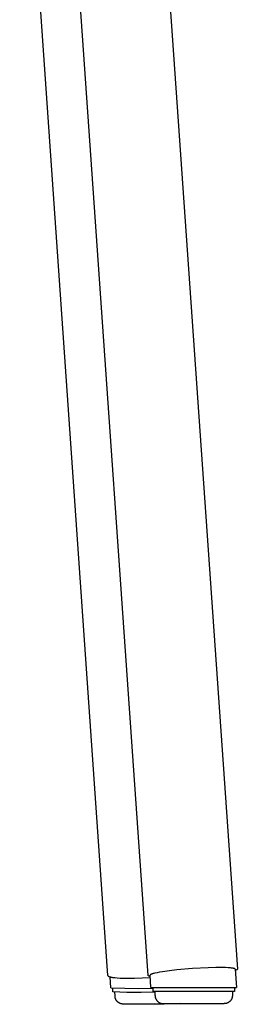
# Model space of a CAD drawing. Header units: millimetres. Extents: x 5000 to 6329, y 0 to 1857.
# Tile 5 of 9: x 5440 to 5494, y 1057 to 1298. Entities that reach past the tile are written whole.
import ezdxf

# ---------------------------------------------------------------- set-up
doc = ezdxf.new("R2010")
doc.units = ezdxf.units.MM
doc.layers.add('Make2D$Sichtbar$Kurven', color=18, linetype='Continuous', true_color=0x000000)

msp = doc.modelspace()

# ---------------------------------------------------------------- linework, layer by layer
at = {"layer": 'Make2D$Sichtbar$Kurven', "color": 18, "lineweight": -3, "true_color": 0x000000}
for p, q in [((5469.71, 1411.83), (5493.92, 1065.16)), ((5471.97, 1063.63), (5449.26, 1388.86)), ((5462.11, 1063.61), (5440.42, 1374.15)), ((5462.11, 1063.61), (5462.11, 1063.6)), ((5462.11, 1063.6), (5462.11, 1063.6)), ((5462.11, 1063.6), (5462.11, 1063.59)), ((5462.11, 1063.59), (5462.11, 1063.58)), ((5462.11, 1063.58), (5462.11, 1063.58)), ((5462.11, 1063.58), (5462.11, 1063.57)), ((5462.11, 1063.57), (5462.12, 1063.56)), ((5462.12, 1063.56), (5462.12, 1063.56)), ((5462.12, 1063.56), (5462.12, 1063.55)), ((5462.12, 1063.55), (5462.13, 1063.54)), ((5462.13, 1063.54), (5462.13, 1063.54)), ((5462.13, 1063.54), (5462.13, 1063.53)), ((5462.13, 1063.53), (5462.14, 1063.52)), ((5462.14, 1063.52), (5462.14, 1063.52)), ((5462.14, 1063.52), (5462.15, 1063.51)), ((5462.15, 1063.51), (5462.15, 1063.51)), ((5462.15, 1063.51), (5462.16, 1063.5)), ((5462.16, 1063.5), (5462.17, 1063.49)), ((5462.17, 1063.49), (5462.17, 1063.49)), ((5462.17, 1063.49), (5462.18, 1063.48)), ((5462.18, 1063.48), (5462.19, 1063.47)), ((5462.19, 1063.47), (5462.19, 1063.47)), ((5462.19, 1063.47), (5462.2, 1063.46)), ((5462.2, 1063.46), (5462.21, 1063.45)), ((5462.21, 1063.45), (5462.22, 1063.45)), ((5462.22, 1063.45), (5462.23, 1063.44)), ((5462.23, 1063.44), (5462.24, 1063.44)), ((5462.24, 1063.44), (5462.25, 1063.43)), ((5462.25, 1063.43), (5462.27, 1063.42)), ((5462.27, 1063.42), (5462.29, 1063.4)), ((5462.29, 1063.4), (5462.31, 1063.39)), ((5462.31, 1063.39), (5462.34, 1063.38)), ((5462.34, 1063.38), (5462.36, 1063.37)), ((5462.36, 1063.37), (5462.39, 1063.36)), ((5462.39, 1063.36), (5462.42, 1063.34)), ((5462.42, 1063.34), (5462.45, 1063.33)), ((5462.45, 1063.33), (5462.52, 1063.31)), ((5462.52, 1063.31), (5462.59, 1063.29)), ((5462.59, 1063.29), (5462.67, 1063.26)), ((5462.82, 1060.57), (5462.63, 1063.28)), ((5462.67, 1063.26), (5462.75, 1063.24)), ((5462.75, 1063.24), (5462.84, 1063.22)), ((5462.84, 1063.22), (5462.94, 1063.2)), ((5462.94, 1063.2), (5463.04, 1063.18)), ((5471.98, 1063.61), (5471.97, 1063.63)), ((5472, 1063.6), (5471.98, 1063.61)), ((5472.01, 1063.58), (5472, 1063.6)), ((5472.02, 1063.56), (5472.01, 1063.58)), ((5472.04, 1063.55), (5472.02, 1063.56)), ((5472.05, 1063.54), (5472.04, 1063.55)), ((5472.07, 1063.52), (5472.05, 1063.54)), ((5472.09, 1063.51), (5472.07, 1063.52)), ((5472.1, 1063.5), (5472.09, 1063.51)), ((5472.12, 1063.48), (5472.1, 1063.5)), ((5472.14, 1063.47), (5472.12, 1063.48)), ((5472.15, 1063.46), (5472.14, 1063.47)), ((5472.17, 1063.45), (5472.15, 1063.46)), ((5472.19, 1063.44), (5472.17, 1063.45)), ((5472.21, 1063.43), (5472.19, 1063.44)), ((5472.23, 1063.42), (5472.21, 1063.43)), ((5472.25, 1063.42), (5472.23, 1063.42)), ((5472.27, 1063.41), (5472.25, 1063.42)), ((5472.29, 1063.4), (5472.27, 1063.41)), ((5472.31, 1063.4), (5472.29, 1063.4)), ((5472.33, 1063.39), (5472.31, 1063.4)), ((5472.35, 1063.39), (5472.33, 1063.39)), ((5472.37, 1063.38), (5472.35, 1063.39)), ((5472.39, 1063.38), (5472.37, 1063.38)), ((5472.41, 1063.38), (5472.39, 1063.38)), ((5472.43, 1063.38), (5472.41, 1063.38)), ((5472.45, 1063.38), (5472.43, 1063.38)), ((5472.47, 1063.38), (5472.45, 1063.38)), ((5472.48, 1063.7), (5472.47, 1063.69)), ((5472.47, 1063.69), (5472.47, 1063.69)), ((5472.47, 1063.69), (5472.47, 1063.68)), ((5472.47, 1063.68), (5472.47, 1063.68)), ((5472.47, 1063.68), (5472.47, 1063.67)), ((5472.47, 1063.67), (5472.47, 1063.66)), ((5472.47, 1063.67), (5472.47, 1063.67)), ((5472.68, 1060.69), (5472.47, 1063.66)), ((5472.49, 1063.38), (5472.47, 1063.38)), ((5472.49, 1063.72), (5472.48, 1063.72)), ((5472.48, 1063.72), (5472.48, 1063.71)), ((5472.48, 1063.71), (5472.48, 1063.7)), ((5472.48, 1063.7), (5472.48, 1063.7)), ((5472.5, 1063.74), (5472.49, 1063.73)), ((5472.49, 1063.73), (5472.49, 1063.73)), ((5472.49, 1063.73), (5472.49, 1063.72)), ((5472.51, 1063.75), (5472.5, 1063.74)), ((5472.5, 1063.74), (5472.5, 1063.74)), ((5472.52, 1063.76), (5472.51, 1063.75)), ((5472.51, 1063.75), (5472.51, 1063.75)), ((5472.53, 1063.77), (5472.52, 1063.76)), ((5472.52, 1063.76), (5472.52, 1063.76)), ((5472.54, 1063.78), (5472.53, 1063.77)), ((5472.55, 1063.79), (5472.54, 1063.78)), ((5472.54, 1063.78), (5472.54, 1063.78)), ((5472.56, 1063.79), (5472.55, 1063.79)), ((5472.57, 1063.8), (5472.56, 1063.79)), ((5472.58, 1063.81), (5472.57, 1063.8)), ((5472.6, 1063.82), (5472.58, 1063.81)), ((5472.62, 1063.83), (5472.6, 1063.82)), ((5472.64, 1063.85), (5472.62, 1063.83)), ((5472.67, 1063.86), (5472.64, 1063.85)), ((5472.69, 1063.87), (5472.67, 1063.86)), ((5472.72, 1063.88), (5472.69, 1063.87)), ((5472.75, 1063.9), (5472.72, 1063.88)), ((5472.81, 1063.92), (5472.75, 1063.9)), ((5472.87, 1063.95), (5472.81, 1063.92)), ((5472.95, 1063.97), (5472.87, 1063.95)), ((5473.03, 1064), (5472.95, 1063.97)), ((5473.21, 1064.06), (5473.03, 1064)), ((5473.41, 1064.11), (5473.21, 1064.06)), ((5473.64, 1064.17), (5473.41, 1064.11)), ((5474.18, 1064.29), (5473.64, 1064.17)), ((5474.81, 1064.41), (5474.18, 1064.29)), ((5475.54, 1064.53), (5474.81, 1064.41)), ((5477.21, 1064.76), (5475.54, 1064.53)), ((5479.09, 1064.98), (5477.21, 1064.76)), ((5482.94, 1065.31), (5479.09, 1064.98)), ((5486.78, 1065.51), (5482.94, 1065.31)), ((5488.65, 1065.56), (5486.78, 1065.51)), ((5490.32, 1065.55), (5488.65, 1065.56)), ((5491.05, 1065.54), (5490.32, 1065.55)), ((5491.69, 1065.5), (5491.05, 1065.54)), ((5492.23, 1065.46), (5491.69, 1065.5)), ((5492.46, 1065.44), (5492.23, 1065.46)), ((5492.66, 1065.41), (5492.46, 1065.44)), ((5492.84, 1065.38), (5492.66, 1065.41)), ((5492.92, 1065.36), (5492.84, 1065.38)), ((5493, 1065.35), (5492.92, 1065.36)), ((5493.07, 1065.33), (5493, 1065.35)), ((5493.13, 1065.31), (5493.07, 1065.33)), ((5493.16, 1065.31), (5493.13, 1065.31)), ((5493.18, 1065.3), (5493.16, 1065.31)), ((5493.21, 1065.29), (5493.18, 1065.3)), ((5493.23, 1065.28), (5493.21, 1065.29)), ((5493.26, 1065.27), (5493.23, 1065.28)), ((5493.28, 1065.26), (5493.26, 1065.27)), ((5493.3, 1065.25), (5493.28, 1065.26)), ((5493.31, 1065.25), (5493.3, 1065.25)), ((5493.31, 1065.24), (5493.31, 1065.25)), ((5493.32, 1065.24), (5493.31, 1065.24)), ((5493.33, 1065.23), (5493.32, 1065.24)), ((5493.34, 1065.23), (5493.33, 1065.23)), ((5493.35, 1065.22), (5493.34, 1065.23)), ((5493.36, 1065.21), (5493.35, 1065.22)), ((5493.35, 1065.22), (5493.35, 1065.22)), ((5493.37, 1065.21), (5493.36, 1065.21)), ((5493.37, 1065.2), (5493.37, 1065.21)), ((5493.38, 1065.2), (5493.37, 1065.2)), ((5493.38, 1065.19), (5493.38, 1065.2)), ((5493.39, 1065.19), (5493.38, 1065.19)), ((5493.39, 1065.18), (5493.39, 1065.19)), ((5493.4, 1065.18), (5493.39, 1065.18)), ((5493.4, 1065.17), (5493.4, 1065.18)), ((5493.4, 1065.18), (5493.4, 1065.18)), ((5493.41, 1065.17), (5493.4, 1065.17)), ((5493.41, 1065.16), (5493.41, 1065.17)), ((5493.41, 1065.15), (5493.41, 1065.16)), ((5493.41, 1065.16), (5493.41, 1065.16)), ((5493.42, 1065.14), (5493.41, 1065.15)), ((5493.41, 1065.15), (5493.41, 1065.15)), ((5493.42, 1065.13), (5493.42, 1065.14)), ((5493.42, 1065.14), (5493.42, 1065.14)), ((5493.42, 1065.13), (5493.42, 1065.13)), ((5493.42, 1065.13), (5493.73, 1060.69)), ((5493.46, 1064.84), (5493.44, 1064.84)), ((5493.48, 1064.85), (5493.46, 1064.84)), ((5493.5, 1064.85), (5493.48, 1064.85)), ((5493.52, 1064.85), (5493.5, 1064.85)), ((5493.54, 1064.86), (5493.52, 1064.85)), ((5493.56, 1064.86), (5493.54, 1064.86)), ((5493.58, 1064.87), (5493.56, 1064.86)), ((5493.6, 1064.88), (5493.58, 1064.87)), ((5493.62, 1064.89), (5493.6, 1064.88)), ((5493.64, 1064.89), (5493.62, 1064.89)), ((5493.66, 1064.9), (5493.64, 1064.89)), ((5493.68, 1064.91), (5493.66, 1064.9)), ((5493.69, 1064.92), (5493.68, 1064.91)), ((5493.71, 1064.93), (5493.69, 1064.92)), ((5493.73, 1064.94), (5493.71, 1064.93)), ((5493.75, 1064.96), (5493.73, 1064.94)), ((5493.76, 1064.97), (5493.75, 1064.96)), ((5493.78, 1064.98), (5493.76, 1064.97)), ((5493.79, 1065), (5493.78, 1064.98)), ((5493.81, 1065.01), (5493.79, 1065)), ((5493.82, 1065.03), (5493.81, 1065.01)), ((5493.84, 1065.04), (5493.82, 1065.03)), ((5493.85, 1065.06), (5493.84, 1065.04)), ((5493.86, 1065.07), (5493.85, 1065.06)), ((5493.88, 1065.09), (5493.86, 1065.07)), ((5493.89, 1065.11), (5493.88, 1065.09)), ((5493.9, 1065.12), (5493.89, 1065.11)), ((5493.91, 1065.14), (5493.9, 1065.12)), ((5493.92, 1065.16), (5493.91, 1065.14)), ((5463.04, 1063.18), (5463.27, 1063.14)), ((5463.27, 1063.14), (5463.52, 1063.11)), ((5463.52, 1063.11), (5463.8, 1063.07)), ((5463.8, 1063.07), (5464.42, 1063.01)), ((5464.42, 1063.01), (5465.12, 1062.97)), ((5465.12, 1062.97), (5465.91, 1062.94)), ((5465.91, 1062.94), (5466.77, 1062.92)), ((5466.77, 1062.92), (5468.62, 1062.93)), ((5468.62, 1062.93), (5470.57, 1062.99)), ((5470.57, 1062.99), (5472.51, 1063.09)), ((5462.82, 1060.57), (5466.28, 1060.46)), ((5463.35, 1059.57), (5463.34, 1060.51)), ((5466.8, 1059.46), (5463.35, 1059.57)), ((5463.86, 1058.58), (5463.85, 1059.52)), ((5463.86, 1058.53), (5463.86, 1058.58)), ((5463.86, 1058.48), (5463.86, 1058.53)), ((5463.86, 1058.44), (5463.86, 1058.48)), ((5463.87, 1058.39), (5463.86, 1058.44)), ((5463.87, 1058.34), (5463.87, 1058.39)), ((5466.28, 1060.46), (5469.74, 1060.43)), ((5470.25, 1059.44), (5466.8, 1059.46)), ((5469.74, 1060.43), (5473.2, 1060.49)), ((5473.7, 1059.51), (5470.25, 1059.44)), ((5472.68, 1060.69), (5493.73, 1060.69)), ((5473.2, 1059.69), (5473.2, 1060.69)), ((5493.2, 1059.69), (5473.2, 1059.69)), ((5473.7, 1058.69), (5473.7, 1059.69)), ((5473.7, 1058.69), (5473.7, 1058.62)), ((5473.7, 1058.62), (5473.71, 1058.56)), ((5473.71, 1058.56), (5473.71, 1058.49)), ((5473.71, 1058.49), (5473.72, 1058.42)), ((5473.72, 1058.42), (5473.73, 1058.35)), ((5473.73, 1058.35), (5473.74, 1058.29)), ((5492.67, 1058.35), (5492.66, 1058.29)), ((5492.68, 1058.42), (5492.67, 1058.35)), ((5492.69, 1058.49), (5492.68, 1058.42)), ((5492.7, 1058.56), (5492.69, 1058.49)), ((5492.7, 1059.69), (5492.7, 1058.69)), ((5492.7, 1058.69), (5492.7, 1058.62)), ((5492.7, 1058.62), (5492.7, 1058.56)), ((5493.2, 1060.69), (5493.2, 1059.69)), ((5463.88, 1058.3), (5463.87, 1058.34)), ((5463.89, 1058.25), (5463.88, 1058.3)), ((5463.9, 1058.2), (5463.89, 1058.25)), ((5463.91, 1058.16), (5463.9, 1058.2)), ((5463.92, 1058.11), (5463.91, 1058.16)), ((5463.93, 1058.07), (5463.92, 1058.11)), ((5463.94, 1058.02), (5463.93, 1058.07)), ((5463.96, 1057.98), (5463.94, 1058.02)), ((5463.97, 1057.93), (5463.96, 1057.98)), ((5463.99, 1057.89), (5463.97, 1057.93)), ((5464.01, 1057.84), (5463.99, 1057.89)), ((5464.03, 1057.8), (5464.01, 1057.84)), ((5464.05, 1057.75), (5464.03, 1057.8)), ((5464.07, 1057.7), (5464.05, 1057.75)), ((5464.09, 1057.66), (5464.07, 1057.7)), ((5464.12, 1057.61), (5464.09, 1057.66)), ((5464.14, 1057.57), (5464.12, 1057.61)), ((5464.17, 1057.52), (5464.14, 1057.57)), ((5464.2, 1057.48), (5464.17, 1057.52)), ((5464.23, 1057.44), (5464.2, 1057.48)), ((5464.26, 1057.4), (5464.23, 1057.44)), ((5464.29, 1057.36), (5464.26, 1057.4)), ((5464.32, 1057.32), (5464.29, 1057.36)), ((5464.36, 1057.28), (5464.32, 1057.32)), ((5464.39, 1057.24), (5464.36, 1057.28)), ((5464.42, 1057.2), (5464.39, 1057.24)), ((5464.46, 1057.17), (5464.42, 1057.2)), ((5464.5, 1057.13), (5464.46, 1057.17)), ((5464.54, 1057.1), (5464.5, 1057.13)), ((5464.58, 1057.06), (5464.54, 1057.1)), ((5464.62, 1057.03), (5464.58, 1057.06)), ((5464.66, 1057), (5464.62, 1057.03)), ((5464.7, 1056.97), (5464.66, 1057)), ((5464.74, 1056.94), (5464.7, 1056.97)), ((5464.79, 1056.91), (5464.74, 1056.94)), ((5464.84, 1056.88), (5464.79, 1056.91)), ((5464.9, 1056.85), (5464.84, 1056.88)), ((5464.95, 1056.82), (5464.9, 1056.85)), ((5465.01, 1056.79), (5464.95, 1056.82)), ((5465.04, 1056.77), (5465.01, 1056.79)), ((5465.08, 1056.76), (5465.04, 1056.77)), ((5465.12, 1056.74), (5465.08, 1056.76)), ((5465.15, 1056.73), (5465.12, 1056.74)), ((5465.22, 1056.7), (5465.15, 1056.73)), ((5465.27, 1056.68), (5465.22, 1056.7)), ((5465.33, 1056.67), (5465.27, 1056.68)), ((5465.38, 1056.65), (5465.33, 1056.67)), ((5465.43, 1056.64), (5465.38, 1056.65)), ((5465.47, 1056.63), (5465.43, 1056.64)), ((5465.55, 1056.62), (5465.47, 1056.63)), ((5465.6, 1056.61), (5465.55, 1056.62)), ((5465.65, 1056.6), (5465.6, 1056.61)), ((5465.73, 1056.59), (5465.65, 1056.6)), ((5465.83, 1056.58), (5465.73, 1056.59)), ((5465.92, 1056.58), (5465.83, 1056.58)), ((5466.23, 1056.56), (5465.92, 1056.58)), ((5467.73, 1056.53), (5466.23, 1056.56)), ((5475.96, 1056.59), (5467.73, 1056.53)), ((5473.74, 1058.29), (5473.76, 1058.22)), ((5473.76, 1058.22), (5473.78, 1058.15)), ((5473.78, 1058.15), (5473.8, 1058.09)), ((5473.8, 1058.09), (5473.82, 1058.02)), ((5473.82, 1058.02), (5473.84, 1057.96)), ((5473.84, 1057.96), (5473.87, 1057.9)), ((5473.87, 1057.9), (5473.9, 1057.83)), ((5473.9, 1057.83), (5473.93, 1057.77)), ((5473.93, 1057.77), (5473.96, 1057.71)), ((5473.96, 1057.71), (5473.99, 1057.65)), ((5473.99, 1057.65), (5474.03, 1057.6)), ((5474.03, 1057.6), (5474.07, 1057.54)), ((5474.07, 1057.54), (5474.11, 1057.48)), ((5474.11, 1057.48), (5474.15, 1057.43)), ((5474.15, 1057.43), (5474.2, 1057.38)), ((5474.2, 1057.38), (5474.24, 1057.33)), ((5474.24, 1057.33), (5474.29, 1057.28)), ((5474.29, 1057.28), (5474.34, 1057.23)), ((5474.34, 1057.23), (5474.39, 1057.19)), ((5474.39, 1057.19), (5474.44, 1057.14)), ((5474.44, 1057.14), (5474.49, 1057.1)), ((5474.49, 1057.1), (5474.55, 1057.06)), ((5474.55, 1057.06), (5474.61, 1057.02)), ((5474.61, 1057.02), (5474.66, 1056.98)), ((5474.66, 1056.98), (5474.72, 1056.95)), ((5474.72, 1056.95), (5474.78, 1056.92)), ((5474.78, 1056.92), (5474.84, 1056.89)), ((5474.84, 1056.89), (5474.91, 1056.86)), ((5474.91, 1056.86), (5474.97, 1056.83)), ((5474.97, 1056.83), (5475.03, 1056.81)), ((5475.03, 1056.81), (5475.1, 1056.79)), ((5475.1, 1056.79), (5475.16, 1056.77)), ((5475.16, 1056.77), (5475.23, 1056.75)), ((5475.23, 1056.75), (5475.3, 1056.73)), ((5475.3, 1056.73), (5475.36, 1056.72)), ((5475.36, 1056.72), (5475.43, 1056.71)), ((5475.43, 1056.71), (5475.5, 1056.7)), ((5475.5, 1056.7), (5475.57, 1056.7)), ((5475.57, 1056.7), (5475.63, 1056.69)), ((5475.63, 1056.69), (5475.7, 1056.69)), ((5475.7, 1056.69), (5490.7, 1056.69)), ((5479.99, 1056.69), (5475.96, 1056.59)), ((5490.77, 1056.69), (5490.7, 1056.69)), ((5490.84, 1056.7), (5490.77, 1056.69)), ((5490.91, 1056.7), (5490.84, 1056.7)), ((5490.98, 1056.71), (5490.91, 1056.7)), ((5491.04, 1056.72), (5490.98, 1056.71)), ((5491.11, 1056.73), (5491.04, 1056.72)), ((5491.18, 1056.75), (5491.11, 1056.73)), ((5491.24, 1056.77), (5491.18, 1056.75)), ((5491.31, 1056.79), (5491.24, 1056.77)), ((5491.37, 1056.81), (5491.31, 1056.79)), ((5491.44, 1056.83), (5491.37, 1056.81)), ((5491.5, 1056.86), (5491.44, 1056.83)), ((5491.56, 1056.89), (5491.5, 1056.86)), ((5491.62, 1056.92), (5491.56, 1056.89)), ((5491.68, 1056.95), (5491.62, 1056.92)), ((5491.74, 1056.98), (5491.68, 1056.95)), ((5491.8, 1057.02), (5491.74, 1056.98)), ((5491.86, 1057.06), (5491.8, 1057.02)), ((5491.91, 1057.1), (5491.86, 1057.06)), ((5491.97, 1057.14), (5491.91, 1057.1)), ((5492.02, 1057.19), (5491.97, 1057.14)), ((5492.07, 1057.23), (5492.02, 1057.19)), ((5492.12, 1057.28), (5492.07, 1057.23)), ((5492.16, 1057.33), (5492.12, 1057.28)), ((5492.21, 1057.38), (5492.16, 1057.33)), ((5492.25, 1057.43), (5492.21, 1057.38)), ((5492.3, 1057.48), (5492.25, 1057.43)), ((5492.34, 1057.54), (5492.3, 1057.48)), ((5492.38, 1057.6), (5492.34, 1057.54)), ((5492.41, 1057.65), (5492.38, 1057.6)), ((5492.45, 1057.71), (5492.41, 1057.65)), ((5492.48, 1057.77), (5492.45, 1057.71)), ((5492.51, 1057.83), (5492.48, 1057.77)), ((5492.54, 1057.9), (5492.51, 1057.83)), ((5492.56, 1057.96), (5492.54, 1057.9)), ((5492.59, 1058.02), (5492.56, 1057.96)), ((5492.61, 1058.09), (5492.59, 1058.02)), ((5492.63, 1058.15), (5492.61, 1058.09)), ((5492.65, 1058.22), (5492.63, 1058.15)), ((5492.66, 1058.29), (5492.65, 1058.22))]:
    msp.add_line(p, q, dxfattribs=at)

doc.saveas('drawing.dxf')
